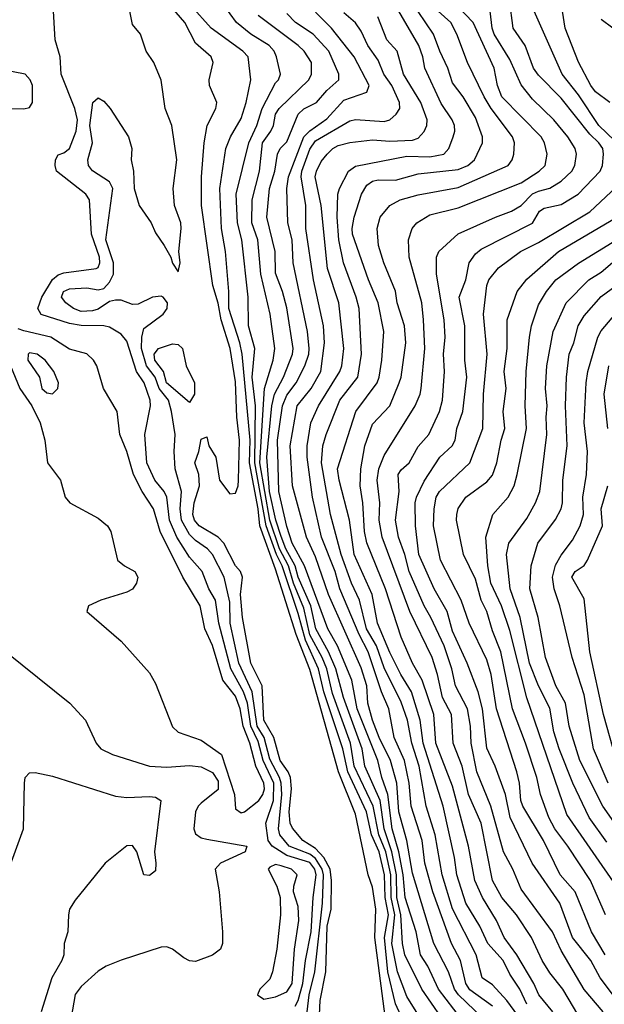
# Model space of a CAD drawing. Header units: metres. Extents: x -51132 to -49532, y -231222 to -229437.
# Tile 63 of 256: x -50718 to -50667, y -230728 to -230642. Entities that reach past the tile are written whole.
import ezdxf

# ---------------------------------------------------------------- set-up
doc = ezdxf.new("R2010")
doc.units = ezdxf.units.M
doc.layers.add('CONTOUR_INDEX', color=1, linetype='Continuous')
doc.layers.add('CONTOUR_INTER', color=3, linetype='Continuous')

msp = doc.modelspace()

# ---------------------------------------------------------------- linework, layer by layer
at = {"layer": 'CONTOUR_INDEX'}
for points, elevation in [([(-50673.58, -230728.09), (-50674.214, -230726.759), (-50675.08, -230725.452), (-50675.668, -230724.259), (-50676.991, -230722.759), (-50677.712, -230721.259), (-50678.93, -230719.259), (-50679.701, -230716.759), (-50679.908, -230715.259), (-50680.911, -230710.759), (-50682.654, -230705.259), (-50682.923, -230703.259), (-50683.667, -230700.759), (-50684.602, -230699.259), (-50685.58, -230697.331), (-50686.645, -230694.759), (-50687.117, -230692.259), (-50688.694, -230688.759), (-50689.087, -230685.759), (-50689.991, -230682.259), (-50690.14, -230681.259), (-50688.556, -230676.259), (-50686.681, -230673.759), (-50686.495, -230673.259), (-50686.276, -230671.759), (-50686.094, -230669.259), (-50686.584, -230666.759), (-50687.436, -230664.759), (-50688.829, -230660.759), (-50688.864, -230660.259), (-50688.692, -230659.259), (-50688.052, -230657.259), (-50687.58, -230656.465), (-50687.08, -230656.113), (-50686.58, -230656.002), (-50685.08, -230656.035), (-50683.08, -230655.474), (-50679.58, -230655.092), (-50678.744, -230654.759), (-50678.156, -230654.259), (-50677.462, -230652.759), (-50677.457, -230652.259), (-50678.08, -230650.565), (-50679.166, -230648.759), (-50680.08, -230647.523), (-50680.484, -230646.259), (-50681.2, -230644.759), (-50681.738, -230643.259), (-50683.749, -230640.259)], 25), ([(-50692.788, -230728.759), (-50692.622, -230727.259), (-50692.14, -230725.259), (-50691.46, -230719.259), (-50691.362, -230716.759), (-50691.487, -230716.259), (-50692.08, -230715.34), (-50692.58, -230714.959), (-50694.37, -230714.259), (-50695.186, -230713.259), (-50695.299, -230712.759), (-50695.007, -230709.759), (-50695.078, -230708.759), (-50695.212, -230708.259), (-50696.08, -230706.643), (-50696.569, -230704.759), (-50697.188, -230703.759), (-50697.6, -230700.759), (-50698.764, -230698.259), (-50699.547, -230694.759), (-50699.58, -230692.932), (-50700.069, -230690.759), (-50701.092, -230688.759), (-50701.517, -230688.259), (-50702.58, -230687.548), (-50703.08, -230687.012), (-50703.783, -230685.759), (-50703.906, -230684.759), (-50703.784, -230683.259), (-50704.341, -230681.259), (-50704.424, -230679.759), (-50704.336, -230678.259), (-50704.658, -230676.259), (-50704.941, -230675.259), (-50705.75, -230674.259), (-50706.107, -230673.259), (-50706.846, -230672.259), (-50707.286, -230670.759), (-50707.259, -230669.759), (-50707.08, -230669.006), (-50705.407, -230667.759), (-50705.039, -230667.259), (-50705.024, -230666.759), (-50705.394, -230666.259), (-50705.58, -230666.182), (-50706.333, -230666.259), (-50707.58, -230666.877), (-50708.08, -230666.896), (-50709.08, -230666.526), (-50709.58, -230666.528), (-50710.08, -230666.634), (-50711.08, -230667.306), (-50711.58, -230667.465), (-50712.58, -230667.514), (-50713.235, -230667.259), (-50713.918, -230666.759), (-50714.295, -230666.259), (-50714.106, -230665.759), (-50713.58, -230665.545), (-50712.08, -230665.451), (-50711.08, -230665.613), (-50710.58, -230665.503), (-50710.08, -230664.953), (-50709.727, -230664.259), (-50709.753, -230663.259), (-50710.415, -230661.259), (-50709.799, -230656.759), (-50710.08, -230656.169), (-50711.58, -230655.225), (-50711.916, -230654.759), (-50711.993, -230654.259), (-50711.586, -230652.759), (-50711.802, -230651.259), (-50711.558, -230649.259), (-50711.08, -230648.827), (-50710.58, -230649.144), (-50710.025, -230649.759), (-50708.42, -230652.259), (-50708.139, -230653.259), (-50708.193, -230654.259), (-50707.981, -230655.259), (-50707.94, -230656.759), (-50707.485, -230658.259), (-50706.433, -230659.759), (-50706.08, -230660.64), (-50705.319, -230661.759), (-50704.736, -230662.759), (-50704.58, -230663.303), (-50704.08, -230664.044), (-50703.907, -230663.259), (-50704.025, -230662.259), (-50703.821, -230660.259), (-50703.864, -230659.759), (-50704.402, -230658.259), (-50704.51, -230656.759), (-50704.194, -230654.259), (-50704.631, -230651.259), (-50705.214, -230649.759), (-50705.58, -230647.295), (-50706.213, -230645.759), (-50706.877, -230644.759), (-50707.371, -230643.259), (-50708.08, -230642.425), (-50708.3, -230641.259)], 15), ([(-50681.08, -230729.213), (-50682.766, -230726.759), (-50684.272, -230723.759), (-50684.464, -230722.759), (-50684.604, -230720.259), (-50684.953, -230718.759), (-50684.975, -230716.759), (-50685.382, -230714.759), (-50686.066, -230712.759), (-50686.423, -230710.259), (-50687.767, -230707.259), (-50687.991, -230705.759), (-50689.628, -230701.259), (-50690.308, -230698.759), (-50690.939, -230697.259), (-50692.044, -230695.259), (-50692.467, -230693.259), (-50693.577, -230690.759), (-50693.851, -230689.759), (-50694.681, -230688.259), (-50695.08, -230687.192), (-50695.55, -230685.759), (-50696.094, -230683.259), (-50696.34, -230680.259), (-50695.889, -230675.759), (-50695.659, -230674.759), (-50694.87, -230673.259), (-50694.088, -230671.259), (-50694.028, -230670.759), (-50694.58, -230667.196), (-50694.957, -230665.759), (-50695.58, -230664.169), (-50695.588, -230662.259), (-50696.334, -230659.259), (-50696.098, -230656.759), (-50695.621, -230655.259), (-50695.407, -230653.759), (-50695.153, -230653.259), (-50694.58, -230652.673), (-50693.598, -230650.259), (-50693.08, -230649.805), (-50691.988, -230649.259), (-50691.08, -230648.202), (-50690.022, -230647.259), (-50690.021, -230646.759), (-50690.903, -230644.759), (-50692.281, -230643.259), (-50693.82, -230642.259), (-50694.58, -230641.466)], 20), ([(-50665.201, -230653.259), (-50667.293, -230651.259), (-50669.08, -230648.562), (-50670.507, -230646.759), (-50672.95, -230641.259)], 30), ([(-50666.723, -230723.759), (-50667.94, -230721.759), (-50669.368, -230718.259), (-50670.684, -230716.759), (-50672.134, -230713.759), (-50673.935, -230710.759), (-50674.121, -230710.259), (-50674.228, -230708.759), (-50674.468, -230707.759), (-50676.254, -230702.259), (-50676.721, -230699.259), (-50677.08, -230697.972), (-50678.632, -230694.759), (-50679.332, -230692.759), (-50681.151, -230689.259), (-50681.762, -230686.259), (-50681.704, -230684.759), (-50681.52, -230683.759), (-50681.222, -230683.259), (-50678.567, -230680.759), (-50677.448, -230677.759), (-50677.385, -230674.759), (-50677.044, -230671.259), (-50677.388, -230667.759), (-50677.085, -230665.259), (-50676.911, -230664.759), (-50676.08, -230663.71), (-50674.144, -230662.259), (-50672.58, -230661.482), (-50668.08, -230658.791), (-50664.814, -230655.759)], 30), ([(-50666.48, -230708.759), (-50667.747, -230705.759), (-50668.58, -230701.04), (-50669.627, -230697.759), (-50670.71, -230693.259), (-50671.205, -230691.759), (-50671.342, -230690.759), (-50671.08, -230689.689), (-50670.58, -230688.815), (-50669.58, -230687.515), (-50668.931, -230686.259), (-50668.627, -230685.259), (-50668.695, -230683.759), (-50668.358, -230681.759), (-50668.29, -230679.759), (-50668.565, -230677.259), (-50668.412, -230673.759), (-50668.239, -230672.759), (-50667.384, -230669.759), (-50667.08, -230669.215), (-50665.013, -230666.759)], 35), ([(-50718.907, -230716.259), (-50717.625, -230712.759), (-50717.536, -230708.759), (-50717.47, -230708.259), (-50717.08, -230707.844), (-50716.58, -230707.825), (-50715.08, -230708.143), (-50709.58, -230709.884), (-50708.58, -230710.014), (-50706.58, -230709.932), (-50706.08, -230709.989), (-50705.602, -230710.259), (-50706.168, -230714.759), (-50706.032, -230715.759), (-50706.08, -230716.433), (-50706.58, -230716.838), (-50707.08, -230716.76), (-50707.713, -230714.759), (-50708.08, -230714.218), (-50708.58, -230714.236), (-50710.48, -230715.759), (-50713.08, -230718.986), (-50713.577, -230719.759), (-50713.685, -230720.259), (-50713.727, -230721.759), (-50714.065, -230722.759), (-50714.099, -230723.759), (-50714.261, -230724.259), (-50715.139, -230725.759), (-50716.054, -230728.759)], 15)]:
    msp.add_lwpolyline(points, dxfattribs=dict(at, elevation=elevation))
at = {"layer": 'CONTOUR_INTER'}
for points, elevation in [([(-50691.775, -230730.259), (-50691.653, -230727.759), (-50691.173, -230725.259), (-50691.058, -230721.259), (-50690.706, -230719.759), (-50690.679, -230717.259), (-50690.788, -230716.259), (-50691.355, -230715.259), (-50692.08, -230714.477), (-50693.179, -230713.759), (-50694.08, -230712.687), (-50694.291, -230712.259), (-50694.373, -230711.259), (-50694.164, -230709.259), (-50694.267, -230708.259), (-50694.469, -230707.759), (-50695.159, -230706.759), (-50695.71, -230704.759), (-50696.597, -230703.259), (-50696.743, -230700.259), (-50697.736, -230698.259), (-50698.467, -230694.259), (-50698.627, -230692.259), (-50698.448, -230690.759), (-50698.637, -230690.259), (-50699.08, -230689.752), (-50700.087, -230687.759), (-50700.574, -230687.259), (-50702.239, -230686.259), (-50702.649, -230685.759), (-50702.813, -230685.259), (-50702.695, -230684.259), (-50702.207, -230682.759), (-50702.286, -230681.759), (-50702.629, -230680.759), (-50702.279, -230679.759), (-50702.08, -230678.683), (-50701.58, -230678.465), (-50701.395, -230679.259), (-50700.8, -230680.259), (-50700.481, -230682.259), (-50699.58, -230683.451), (-50699.08, -230683.397), (-50698.841, -230682.759), (-50698.804, -230682.259), (-50698.72, -230678.759), (-50698.946, -230676.759), (-50699.08, -230673.662), (-50699.536, -230670.759), (-50700.319, -230668.259), (-50700.58, -230666.793), (-50701.045, -230665.259), (-50702.041, -230658.259), (-50702.036, -230655.759), (-50701.797, -230652.759), (-50701.536, -230651.259), (-50700.778, -230649.759), (-50700.694, -230649.259), (-50701.334, -230647.759), (-50701.365, -230647.259), (-50701.033, -230645.759), (-50701.212, -230645.259), (-50702.58, -230644.073), (-50703.503, -230642.259), (-50705.207, -230640.259)], 16), ([(-50664.938, -230728.759), (-50667.178, -230725.759), (-50667.999, -230724.259), (-50669.593, -230722.259), (-50670.714, -230719.259), (-50673.128, -230715.759), (-50675.038, -230711.759), (-50675.456, -230709.759), (-50676.35, -230707.259), (-50677.08, -230705.687), (-50677.46, -230702.259), (-50677.854, -230700.759), (-50678.794, -230698.259), (-50680.08, -230695.457), (-50680.565, -230693.759), (-50681.699, -230691.759), (-50683.036, -230688.759), (-50683.333, -230686.259), (-50683.342, -230684.259), (-50683.248, -230683.759), (-50682.58, -230682.351), (-50681.193, -230680.259), (-50680.133, -230679.259), (-50679.849, -230678.759), (-50679.709, -230677.759), (-50679.192, -230676.259), (-50678.834, -230673.259), (-50679.018, -230671.759), (-50679.022, -230668.759), (-50679.495, -230666.259), (-50678.924, -230664.759), (-50678.621, -230663.259), (-50678.08, -230662.488), (-50677.58, -230662.075), (-50673.08, -230659.783), (-50672.475, -230658.759), (-50672.08, -230658.494), (-50670.58, -230658.167), (-50669.106, -230657.259), (-50667.161, -230655.259), (-50666.972, -230654.759), (-50666.871, -230653.759), (-50666.952, -230653.259), (-50667.293, -230652.759), (-50668.08, -230652.029), (-50670.58, -230648.86), (-50672.58, -230646.863), (-50673.008, -230646.259), (-50673.719, -230644.259), (-50674.777, -230642.759), (-50675.106, -230640.259)], 29), ([(-50666.33, -230649.259), (-50667.58, -230648.303), (-50668.001, -230647.759), (-50669.08, -230645.726), (-50670.248, -230642.759), (-50670.693, -230639.759)], 31), ([(-50693.863, -230728.259), (-50693.595, -230727.759), (-50693.172, -230726.259), (-50692.956, -230724.259), (-50692.462, -230721.759), (-50692.289, -230718.759), (-50692.023, -230716.759), (-50692.143, -230716.259), (-50692.58, -230715.676), (-50694.58, -230715.082), (-50695.868, -230714.259), (-50696.205, -230713.759), (-50696.413, -230712.259), (-50695.748, -230710.259), (-50695.725, -230708.759), (-50696.643, -230706.759), (-50697.08, -230705.108), (-50697.74, -230703.759), (-50698.022, -230701.759), (-50698.356, -230700.759), (-50699.49, -230698.759), (-50700.518, -230694.759), (-50700.811, -230692.759), (-50701.4, -230691.759), (-50701.973, -230690.259), (-50703.08, -230688.988), (-50704.203, -230687.259), (-50704.842, -230685.759), (-50705.08, -230683.755), (-50705.304, -230683.259), (-50706.135, -230682.259), (-50706.814, -230680.759), (-50707.002, -230678.259), (-50706.509, -230675.759), (-50706.52, -230675.259), (-50707.046, -230673.759), (-50707.721, -230672.759), (-50708.58, -230670.112), (-50709.08, -230669.491), (-50710.08, -230668.895), (-50710.58, -230668.761), (-50712.58, -230668.751), (-50713.58, -230668.581), (-50716.08, -230667.778), (-50716.346, -230667.259), (-50715.999, -230666.259), (-50715.08, -230664.711), (-50714.58, -230664.312), (-50714.08, -230664.128), (-50711.27, -230663.759), (-50711.08, -230663.66), (-50710.936, -230663.259), (-50710.971, -230662.759), (-50711.659, -230660.759), (-50711.844, -230657.759), (-50712.175, -230657.259), (-50714.724, -230655.259), (-50714.839, -230654.759), (-50714.808, -230654.259), (-50714.58, -230653.818), (-50714.08, -230653.638), (-50713.58, -230653.255), (-50712.998, -230651.759), (-50712.886, -230650.759), (-50713.119, -230649.759), (-50714.325, -230646.759), (-50714.417, -230645.259), (-50714.833, -230643.759), (-50715.014, -230640.759)], 14), ([(-50685.821, -230730.259), (-50686.873, -230722.259), (-50686.783, -230719.759), (-50687.08, -230717.837), (-50687.475, -230716.759), (-50688.58, -230711.477), (-50690.054, -230707.759), (-50692.58, -230698.829), (-50693.762, -230695.759), (-50695.58, -230690.057), (-50696.935, -230686.259), (-50697.086, -230684.759), (-50697.841, -230680.759), (-50697.781, -230678.759), (-50698.473, -230671.259), (-50698.677, -230670.259), (-50699.64, -230667.259), (-50699.64, -230665.759), (-50699.955, -230662.259), (-50700.303, -230660.259), (-50700.441, -230656.759), (-50699.903, -230653.259), (-50699.496, -230652.259), (-50698.58, -230650.641), (-50698.145, -230649.259), (-50697.736, -230647.259), (-50697.965, -230645.259), (-50698.44, -230644.759), (-50701.201, -230642.759), (-50702.989, -230640.759)], 17), ([(-50684.29, -230729.759), (-50685.08, -230728.06), (-50685.745, -230725.259), (-50686.03, -230722.259), (-50685.68, -230720.259), (-50685.972, -230718.759), (-50686.026, -230716.759), (-50686.514, -230714.759), (-50687.168, -230713.259), (-50687.614, -230711.259), (-50689.257, -230707.759), (-50689.668, -230705.759), (-50691.352, -230700.759), (-50691.822, -230698.759), (-50692.954, -230696.259), (-50693.58, -230693.93), (-50694.99, -230689.759), (-50695.488, -230688.759), (-50696.383, -230686.259), (-50697.379, -230680.759), (-50697.322, -230675.759), (-50697.599, -230673.259), (-50697.389, -230670.759), (-50697.932, -230668.759), (-50697.957, -230666.259), (-50698.53, -230661.259), (-50698.904, -230659.759), (-50699.006, -230657.259), (-50697.906, -230652.759), (-50697.195, -230651.259), (-50696.738, -230649.759), (-50695.58, -230647.54), (-50695.303, -230647.259), (-50695.131, -230646.759), (-50695.483, -230645.259), (-50695.688, -230644.759), (-50696.139, -230644.259), (-50697.742, -230643.259), (-50698.992, -230642.259), (-50700.08, -230640.743)], 18), ([(-50678.628, -230730.259), (-50681.314, -230726.759), (-50682.247, -230724.759), (-50682.889, -230723.759), (-50683.275, -230721.759), (-50684.224, -230718.759), (-50684.403, -230716.759), (-50684.776, -230714.759), (-50685.368, -230712.759), (-50685.743, -230709.759), (-50686.277, -230708.259), (-50686.624, -230706.759), (-50688.419, -230702.259), (-50688.887, -230699.759), (-50690.161, -230696.759), (-50690.989, -230695.259), (-50693.023, -230689.759), (-50694.104, -230687.759), (-50694.58, -230686.306), (-50695.283, -230683.259), (-50695.4, -230678.759), (-50694.946, -230675.759), (-50694.58, -230674.843), (-50693.766, -230673.759), (-50693.011, -230672.259), (-50692.666, -230671.259), (-50692.621, -230670.759), (-50692.781, -230669.259), (-50694.014, -230663.259), (-50694.104, -230661.259), (-50694.498, -230659.759), (-50694.576, -230656.759), (-50694.425, -230655.759), (-50693.08, -230652.247), (-50692.58, -230651.72), (-50691.08, -230650.677), (-50689.58, -230649.041), (-50687.58, -230648.329), (-50687.368, -230647.759), (-50688.68, -230645.259), (-50690.671, -230642.759), (-50692.08, -230641.342)], 21), ([(-50677.474, -230729.259), (-50679.555, -230727.259), (-50679.903, -230726.759), (-50680.443, -230725.259), (-50681.732, -230722.759), (-50683.58, -230716.616), (-50684.07, -230713.759), (-50684.779, -230711.259), (-50684.965, -230708.759), (-50685.503, -230706.759), (-50686.494, -230704.759), (-50687.081, -230703.259), (-50687.485, -230701.759), (-50687.58, -230700.259), (-50688.08, -230698.668), (-50690.934, -230692.259), (-50692.08, -230688.963), (-50692.865, -230687.259), (-50694.081, -230682.759), (-50694.296, -230679.259), (-50693.69, -230675.759), (-50692.461, -230674.259), (-50691.619, -230672.759), (-50691.291, -230670.259), (-50691.379, -230668.759), (-50692.251, -230664.759), (-50692.929, -230660.259), (-50692.927, -230658.259), (-50693.32, -230655.759), (-50693.255, -230655.259), (-50692.58, -230653.329), (-50692.08, -230652.603), (-50689.08, -230650.842), (-50688.58, -230650.744), (-50686.08, -230650.901), (-50685.58, -230650.758), (-50685.006, -230650.259), (-50684.709, -230649.759), (-50684.719, -230649.259), (-50685.397, -230647.759), (-50686.108, -230646.759), (-50686.58, -230645.546), (-50687.486, -230644.259), (-50688.08, -230643.011), (-50688.58, -230642.275), (-50689.58, -230641.414)], 22), ([(-50673.498, -230730.259), (-50675.33, -230727.759), (-50676.58, -230726.381), (-50677.498, -230725.759), (-50678.028, -230723.759), (-50680.08, -230719.733), (-50680.983, -230716.759), (-50681.594, -230713.259), (-50682.4, -230710.759), (-50683.008, -230707.259), (-50683.648, -230705.259), (-50684.032, -230703.259), (-50684.58, -230701.677), (-50686.08, -230698.667), (-50686.724, -230696.759), (-50687.605, -230695.259), (-50688.217, -230692.759), (-50688.92, -230691.259), (-50689.835, -230688.759), (-50690.774, -230685.259), (-50691.553, -230680.759), (-50691.422, -230679.259), (-50691.137, -230678.259), (-50689.941, -230675.259), (-50688.372, -230673.259), (-50688.058, -230671.259), (-50688.26, -230667.259), (-50688.51, -230666.259), (-50689.625, -230663.259), (-50690.024, -230661.259), (-50690.171, -230659.259), (-50690.113, -230657.259), (-50689.964, -230656.759), (-50689.186, -230655.259), (-50688.58, -230654.803), (-50684.08, -230653.945), (-50682.08, -230654.004), (-50680.861, -230653.759), (-50680.408, -230653.259), (-50680.033, -230652.259), (-50679.893, -230651.759), (-50679.924, -230651.259), (-50680.114, -230650.759), (-50681.08, -230649.32), (-50682.505, -230646.259), (-50682.677, -230645.259), (-50683.021, -230644.259), (-50684.797, -230641.259)], 24), ([(-50671.318, -230728.759), (-50672.536, -230727.259), (-50672.988, -230726.259), (-50674.46, -230723.759), (-50675.557, -230722.259), (-50676.236, -230720.759), (-50677.47, -230718.759), (-50678.147, -230717.259), (-50678.682, -230714.259), (-50680.08, -230709.012), (-50681.559, -230705.259), (-50681.731, -230702.759), (-50682.74, -230699.759), (-50683.574, -230698.259), (-50684.58, -230695.993), (-50685.946, -230691.759), (-50687.58, -230687.751), (-50687.795, -230686.759), (-50687.926, -230684.259), (-50688.175, -230682.759), (-50688.11, -230681.259), (-50687.751, -230679.259), (-50687.08, -230677.372), (-50685.57, -230675.759), (-50684.753, -230673.759), (-50684.579, -230673.259), (-50684.171, -230670.259), (-50684.296, -230668.759), (-50684.922, -230666.759), (-50685.08, -230665.753), (-50686.094, -230663.259), (-50686.564, -230661.759), (-50686.691, -230660.259), (-50686.416, -230659.259), (-50685.581, -230658.259), (-50684.673, -230657.759), (-50683.08, -230657.307), (-50679.58, -230656.679), (-50675.225, -230654.759), (-50674.875, -230654.259), (-50674.735, -230653.759), (-50674.669, -230652.759), (-50674.849, -230652.259), (-50676.718, -230649.759), (-50677.324, -230648.759), (-50678.764, -230645.759), (-50679.705, -230643.259), (-50680.248, -230642.259), (-50681.898, -230640.759)], 26), ([(-50668.651, -230729.759), (-50670.447, -230726.759), (-50671.58, -230725.345), (-50672.252, -230724.259), (-50673.177, -230722.259), (-50674.485, -230720.259), (-50675.785, -230718.759), (-50676.601, -230717.259), (-50677.571, -230712.259), (-50678.688, -230709.759), (-50679.242, -230707.259), (-50680.024, -230705.259), (-50680.177, -230702.759), (-50680.976, -230701.259), (-50681.402, -230699.259), (-50681.875, -230697.759), (-50683.819, -230693.759), (-50686.248, -230687.259), (-50686.49, -230685.759), (-50686.449, -230684.259), (-50686.678, -230682.259), (-50686.527, -230681.259), (-50686.08, -230680.1), (-50683.347, -230675.759), (-50682.905, -230674.759), (-50682.825, -230674.259), (-50682.518, -230670.759), (-50682.621, -230668.259), (-50682.78, -230666.759), (-50683.869, -230662.759), (-50683.928, -230661.259), (-50683.62, -230660.259), (-50683.214, -230659.759), (-50682.08, -230659.078), (-50679.58, -230658.454), (-50674.08, -230656.279), (-50672.519, -230655.259), (-50671.983, -230654.759), (-50671.798, -230653.759), (-50672.034, -230652.759), (-50672.335, -230652.259), (-50675.766, -230648.759), (-50676.163, -230647.759), (-50676.451, -230646.259), (-50678.29, -230642.259), (-50679.723, -230640.759)], 27), ([(-50666.905, -230728.759), (-50668.58, -230726.793), (-50670.58, -230723.395), (-50671.341, -230721.759), (-50674.08, -230718.008), (-50674.819, -230716.259), (-50675.641, -230714.759), (-50676.74, -230710.759), (-50677.949, -230707.759), (-50678.452, -230705.259), (-50678.517, -230703.759), (-50678.784, -230702.259), (-50679.825, -230700.259), (-50680.157, -230698.759), (-50680.812, -230696.759), (-50681.974, -230694.259), (-50682.581, -230693.259), (-50683.883, -230690.259), (-50684.265, -230688.759), (-50684.823, -230687.259), (-50685.064, -230685.759), (-50684.754, -230683.259), (-50684.843, -230681.759), (-50684.58, -230681.368), (-50683.887, -230680.759), (-50683.08, -230679.32), (-50682.168, -230678.259), (-50681.237, -230676.259), (-50680.958, -230675.259), (-50680.799, -230672.759), (-50680.873, -230671.259), (-50680.717, -230669.759), (-50680.826, -230668.259), (-50681.498, -230664.259), (-50681.499, -230662.759), (-50681.298, -230662.259), (-50679.58, -230660.737), (-50676.315, -230659.259), (-50674.936, -230658.759), (-50674.08, -230658.244), (-50673.08, -230657.245), (-50672.58, -230656.989), (-50671.58, -230656.735), (-50670.58, -230656.128), (-50669.661, -230655.259), (-50669.395, -230654.759), (-50669.256, -230653.759), (-50669.364, -230653.259), (-50669.996, -230652.259), (-50671.236, -230650.759), (-50673.08, -230648.964), (-50674.08, -230647.696), (-50675.08, -230645.484), (-50676.437, -230643.259), (-50676.612, -230642.759), (-50676.809, -230641.259)], 28), ([(-50682.299, -230730.259), (-50684.08, -230727.392), (-50684.897, -230725.259), (-50685.41, -230722.759), (-50685.138, -230720.259), (-50685.458, -230718.759), (-50685.478, -230716.759), (-50685.921, -230714.759), (-50686.531, -230713.259), (-50687.024, -230710.759), (-50688.702, -230707.259), (-50688.997, -230705.259), (-50690.58, -230700.917), (-50691.094, -230698.759), (-50691.498, -230697.759), (-50692.58, -230695.779), (-50693.08, -230693.455), (-50693.987, -230691.259), (-50694.433, -230689.759), (-50695.21, -230688.259), (-50696.079, -230685.759), (-50696.934, -230680.759), (-50696.534, -230674.259), (-50695.787, -230671.759), (-50695.633, -230670.759), (-50696.039, -230667.759), (-50696.853, -230664.259), (-50697.118, -230661.259), (-50697.633, -230659.759), (-50697.617, -230657.759), (-50696.962, -230655.259), (-50696.718, -230652.759), (-50695.969, -230651.759), (-50695.747, -230651.259), (-50695.578, -230650.259), (-50695.238, -230649.759), (-50692.654, -230647.259), (-50692.41, -230646.759), (-50692.431, -230645.759), (-50693.073, -230644.759), (-50693.58, -230644.271), (-50697.08, -230641.626)], 19), ([(-50676.58, -230728.242), (-50678.58, -230726.814), (-50678.924, -230726.259), (-50679.387, -230724.259), (-50680.163, -230722.759), (-50681.818, -230718.259), (-50682.501, -230715.759), (-50682.756, -230713.759), (-50683.718, -230710.759), (-50683.884, -230708.759), (-50684.3, -230706.759), (-50685.197, -230704.759), (-50685.652, -230702.259), (-50686.314, -230700.759), (-50687.472, -230697.259), (-50688.254, -230695.759), (-50689.945, -230691.759), (-50690.34, -230690.259), (-50691.552, -230687.259), (-50692.342, -230683.759), (-50692.788, -230680.259), (-50692.812, -230679.259), (-50692.473, -230677.259), (-50691.802, -230675.759), (-50689.958, -230672.759), (-50689.77, -230672.259), (-50689.608, -230670.759), (-50690.017, -230666.759), (-50691.036, -230663.759), (-50691.579, -230658.259), (-50692.089, -230655.759), (-50691.994, -230655.259), (-50691.58, -230654.405), (-50691.06, -230653.759), (-50690.567, -230653.259), (-50690.08, -230652.998), (-50689.08, -230652.752), (-50687.08, -230652.51), (-50685.58, -230652.616), (-50683.58, -230652.535), (-50683.08, -230652.363), (-50682.58, -230651.767), (-50682.341, -230651.259), (-50682.303, -230650.759), (-50682.872, -230649.259), (-50684.386, -230646.759), (-50684.923, -230644.759), (-50685.83, -230643.759), (-50686.623, -230641.759)], 23), ([(-50666.072, -230642.759), (-50667.08, -230641.991)], 32), ([(-50720.754, -230649.759), (-50717.58, -230649.795), (-50717.08, -230649.678), (-50716.835, -230649.259), (-50716.833, -230647.759), (-50717.018, -230647.259), (-50717.466, -230646.759), (-50719.58, -230646.374)], 13), ([(-50666.714, -230720.259), (-50668.027, -230717.259), (-50669.994, -230714.259), (-50671.127, -230712.759), (-50671.658, -230711.759), (-50672.383, -230709.759), (-50672.713, -230708.259), (-50673.693, -230705.259), (-50674.855, -230702.259), (-50675.852, -230697.259), (-50676.58, -230695.451), (-50677.089, -230693.759), (-50677.583, -230692.759), (-50678.08, -230690.907), (-50679.14, -230688.759), (-50679.73, -230685.759), (-50679.71, -230685.259), (-50679.58, -230684.743), (-50678.921, -230683.759), (-50677.08, -230682.419), (-50676.58, -230681.829), (-50676.207, -230680.759), (-50675.84, -230678.759), (-50675.509, -230677.759), (-50675.646, -230676.259), (-50675.396, -230674.259), (-50675.561, -230672.759), (-50675.322, -230670.759), (-50675.311, -230668.259), (-50674.426, -230665.759), (-50673.58, -230664.687), (-50670.816, -230662.259), (-50665.724, -230659.259)], 31), ([(-50665.736, -230717.759), (-50670.08, -230711.5), (-50673.58, -230701.287), (-50675.08, -230695.41), (-50675.816, -230693.259), (-50676.725, -230691.259), (-50677.009, -230689.759), (-50677.185, -230687.259), (-50676.564, -230685.259), (-50675.223, -230683.759), (-50674.702, -230682.759), (-50674.437, -230681.759), (-50673.629, -230677.759), (-50673.735, -230675.759), (-50673.658, -230672.759), (-50673.366, -230669.759), (-50673.18, -230668.759), (-50672.58, -230666.94), (-50671.869, -230665.759), (-50671.049, -230664.759), (-50669.08, -230663.283), (-50664.08, -230660.237)], 32), ([(-50665.58, -230712.72), (-50666.951, -230710.759), (-50668.94, -230706.759), (-50669.892, -230703.759), (-50670.206, -230701.759), (-50671.062, -230700.259), (-50671.946, -230697.759), (-50672.587, -230694.259), (-50673.311, -230691.759), (-50673.223, -230689.759), (-50672.625, -230687.759), (-50671.08, -230685.709), (-50670.58, -230684.778), (-50670.459, -230684.259), (-50670.442, -230682.259), (-50670.066, -230679.259), (-50670.201, -230675.759), (-50670.132, -230673.259), (-50669.886, -230671.259), (-50669.471, -230670.259), (-50669.102, -230668.759), (-50668.58, -230667.9), (-50667.08, -230666.206), (-50660.989, -230661.759)], 34), ([(-50666.58, -230713.902), (-50668.122, -230711.759), (-50669.57, -230708.759), (-50670.759, -230705.759), (-50671.238, -230704.259), (-50671.58, -230702.186), (-50672.58, -230700.233), (-50673.361, -230698.259), (-50674.182, -230694.259), (-50675.056, -230691.759), (-50675.374, -230688.759), (-50675.172, -230687.759), (-50673.58, -230685.602), (-50672.826, -230684.259), (-50672.436, -230683.259), (-50671.836, -230678.259), (-50671.907, -230676.759), (-50671.819, -230675.759), (-50671.944, -230674.259), (-50671.825, -230672.259), (-50671.284, -230669.259), (-50670.146, -230666.759), (-50668.152, -230664.759), (-50667.08, -230664.082), (-50666.08, -230663.243)], 33), ([(-50718.754, -230672.259), (-50717.92, -230674.259), (-50716.88, -230675.759), (-50716.154, -230677.259), (-50715.752, -230678.759), (-50715.509, -230680.759), (-50714.368, -230682.259), (-50713.974, -230683.759), (-50713.573, -230684.259), (-50711.08, -230685.575), (-50710.279, -230686.259), (-50709.984, -230686.759), (-50709.377, -230689.259), (-50708.788, -230689.759), (-50707.875, -230690.259), (-50707.626, -230690.759), (-50707.724, -230691.259), (-50708.08, -230691.803), (-50708.58, -230692.063), (-50710.837, -230692.759), (-50711.932, -230693.259), (-50712.082, -230693.759), (-50709.08, -230696.344), (-50706.58, -230699.121), (-50706.08, -230700.041), (-50704.58, -230703.833), (-50704.08, -230704.309), (-50702.08, -230704.999), (-50700.282, -230706.259), (-50699.149, -230709.759), (-50699.08, -230711.008), (-50698.58, -230711.341), (-50698.271, -230711.259), (-50697.033, -230710.259), (-50696.668, -230709.759), (-50696.541, -230709.259), (-50696.58, -230708.746), (-50697.284, -230707.259), (-50697.802, -230705.259), (-50698.406, -230703.759), (-50698.648, -230702.259), (-50699.08, -230701.146), (-50700.191, -230699.759), (-50701.08, -230696.725), (-50701.76, -230695.259), (-50702.159, -230693.259), (-50703.674, -230690.759), (-50705.654, -230686.759), (-50706.243, -230684.759), (-50707.224, -230683.259), (-50708.004, -230681.759), (-50708.584, -230679.759), (-50709.189, -230678.259), (-50709.425, -230676.259), (-50710.622, -230674.259), (-50711.194, -230672.259), (-50711.485, -230671.759), (-50712.08, -230671.233), (-50713.58, -230670.807), (-50715.216, -230669.759), (-50717.58, -230669.209), (-50718.08, -230669.045)], 13), ([(-50705.804, -230670.759), (-50704.58, -230670.347), (-50704.08, -230670.397), (-50703.72, -230670.759), (-50703.389, -230672.259), (-50702.655, -230673.759), (-50702.66, -230674.759), (-50703.08, -230675.461), (-50705.103, -230673.759), (-50705.382, -230672.759), (-50706.127, -230671.759), (-50706.181, -230671.259), (-50705.804, -230670.759)], 16), ([(-50717.08, -230671.139), (-50717.204, -230671.259), (-50717.221, -230671.759), (-50716.224, -230673.259), (-50715.995, -230674.259), (-50715.58, -230674.631), (-50715.08, -230674.706), (-50714.611, -230674.259), (-50714.56, -230673.759), (-50714.963, -230672.759), (-50715.726, -230671.759), (-50716.431, -230671.259), (-50717.08, -230671.139)], 12), ([(-50666.493, -230677.759), (-50666.832, -230674.759), (-50666.406, -230672.259)], 36), ([(-50666.029, -230705.759), (-50666.869, -230702.759), (-50668.077, -230697.259), (-50668.58, -230692.627), (-50669.652, -230690.759), (-50669.371, -230690.259), (-50668.58, -230689.726), (-50668.281, -230689.259), (-50666.977, -230686.259), (-50667.091, -230684.759), (-50666.504, -230682.759)], 36), ([(-50720.58, -230696.133), (-50713.547, -230701.759), (-50712.181, -230703.259), (-50711.263, -230705.259), (-50710.844, -230705.759), (-50709.837, -230706.259), (-50706.58, -230707.28), (-50705.08, -230707.369), (-50703.08, -230707.224), (-50702.08, -230707.322), (-50701.08, -230707.834), (-50700.58, -230708.57), (-50700.58, -230709.308), (-50702.08, -230710.495), (-50702.346, -230710.759), (-50702.569, -230711.259), (-50702.711, -230712.759), (-50702.58, -230713.185), (-50702.08, -230713.521), (-50701.58, -230713.65), (-50698.076, -230714.259), (-50698.235, -230714.759), (-50700.388, -230715.759), (-50700.839, -230716.259), (-50700.487, -230718.259), (-50700.203, -230721.759), (-50700.212, -230722.759), (-50700.396, -230723.259), (-50701.08, -230723.789), (-50702.58, -230724.348), (-50703.08, -230724.288), (-50703.58, -230724.02), (-50704.58, -230723.268), (-50705.08, -230723.074), (-50705.58, -230723.101), (-50709.08, -230724.238), (-50710.387, -230724.759), (-50711.08, -230725.181), (-50712.58, -230726.52), (-50713.08, -230727.231), (-50713.701, -230730.759)], 14), ([(-50696.08, -230716.11), (-50696.215, -230716.259), (-50695.454, -230717.759), (-50695.175, -230718.759), (-50695.144, -230720.259), (-50695.459, -230723.259), (-50695.832, -230725.259), (-50696.08, -230725.893), (-50696.938, -230726.759), (-50697.137, -230727.259), (-50696.58, -230727.645), (-50695.58, -230727.43), (-50694.58, -230726.999), (-50694.125, -230726.259), (-50693.908, -230723.259), (-50693.542, -230720.759), (-50693.58, -230719.54), (-50693.983, -230718.259), (-50693.968, -230717.759), (-50693.682, -230716.759), (-50694.17, -230716.259), (-50695.08, -230715.98), (-50695.58, -230715.869), (-50696.08, -230716.11)], 13)]:
    msp.add_lwpolyline(points, dxfattribs=dict(at, elevation=elevation))

doc.saveas('drawing.dxf')
